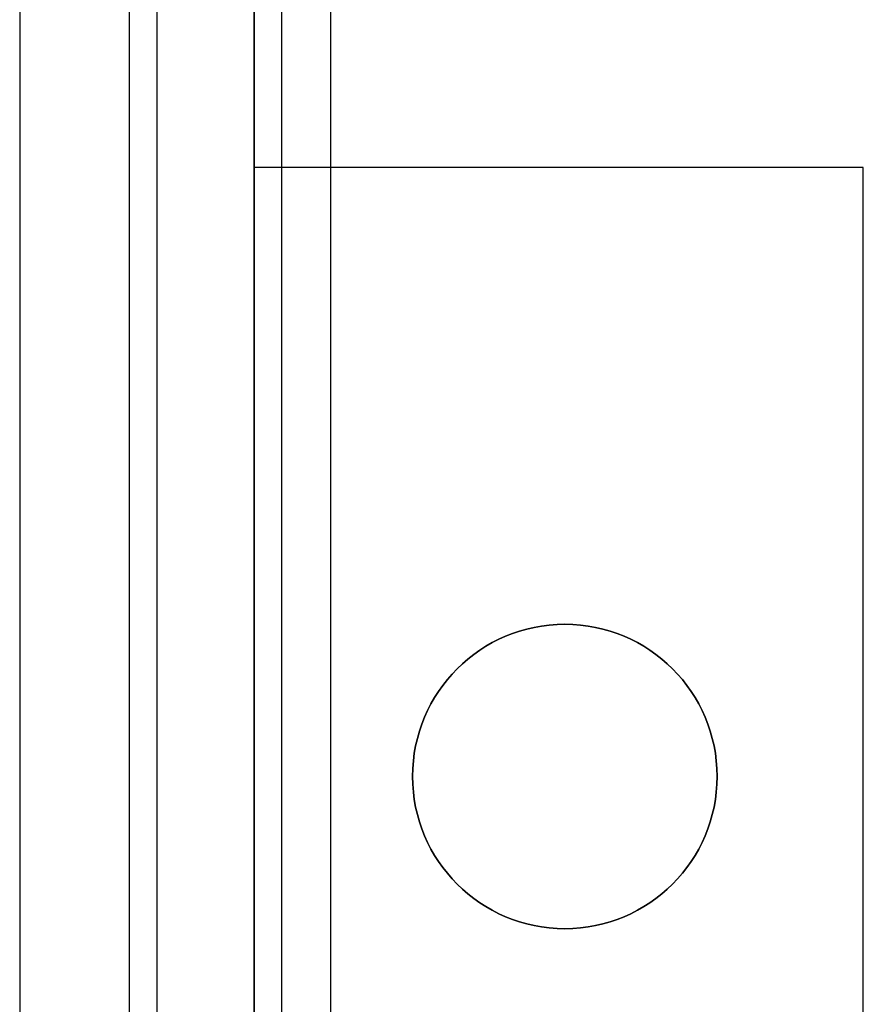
# Model space of a CAD drawing. Extents: x -3.81 to 3.81, y -1.89 to 1.9.
# Tile 2 of 149: x -3.81 to -3.12, y 0.28 to 1.09. Entities that reach past the tile are written whole.
import ezdxf

# ---------------------------------------------------------------- set-up
doc = ezdxf.new("R2010")
doc.units = 0
doc.layers.get('0').update_dxf_attribs({"linetype": 'CONTINUOUS'})

# ---------------------------------------------------------------- blocks, each defined once
blk = doc.blocks.new('*U1')
at = {"extrusion": (-1, 0, 0)}
for p, q in [((-3.6975, 1.81, 3.915), (-3.6975, -1.81, 3.915)), ((-3.6975, 1.81, 4.035), (-3.6975, -1.81, 4.035)), ((-3.81, 1.77, 4.035), (-3.81, -1.77, 4.035)), ((-3.81, 1.77, 4.155), (-3.81, -1.77, 4.155)), ((-3.6175, -1.41, 3.915), (-3.6175, 1.73, 3.915)), ((-3.6175, 1.73, -3.909), (-3.6175, 0.965, -3.909)), ((-3.72, -1.705, 4.2099), (-3.72, 1.705, 4.2099)), ((-3.72, -1.705, 4.155), (-3.72, 1.705, 4.155)), ((-3.595, 1.67375, 4.21), (-3.595, -1.67375, 4.21)), ((-3.595, 1.67375, 4.2099), (-3.595, -1.67375, 4.2099)), ((-3.6175, 0.965, -3.947), (-3.6175, -1.41, -3.947)), ((-3.6175, 0.965, -3.909), (-3.6175, 0.965, -3.947))]:
    blk.add_line(p, q, dxfattribs=at)
at = {"extrusion": (0, 0, -1)}
for p, q in [((-3.6975, 1.81, 3.915), (-3.6975, -1.81, 3.915)), ((-3.6975, 1.81, 4.035), (-3.6975, -1.81, 4.035)), ((-3.81, 1.77, 4.035), (-3.81, -1.77, 4.035)), ((-3.6175, -1.41, 3.915), (-3.6175, 1.73, 3.915)), ((-3.6175, 1.73, -3.909), (-3.6175, 0.965, -3.909)), ((-3.555, 1.7275, 4.035), (-3.555, -1.3475, 4.035)), ((-3.6175, 0.965, -3.947), (-3.6175, -1.41, -3.947)), ((-3.1175, 0.965, -3.947), (-3.6175, 0.965, -3.947)), ((-3.1175, 0.965, -3.909), (-3.6175, 0.965, -3.909)), ((-3.1175, -1.41, -3.947), (-3.1175, 0.965, -3.947)), ((-3.1175, -1.41, -3.909), (-3.1175, 0.965, -3.909))]:
    blk.add_line(p, q, dxfattribs=at)
for p, q in [((-3.81, 1.77, 4.155), (-3.81, -1.77, 4.155)), ((-3.555, 1.7275, -3.8465), (-3.555, -1.3475, -3.8465)), ((-3.72, -1.705, 4.155), (-3.72, 1.705, 4.155)), ((-3.72, -1.705, 4.2099), (-3.72, 1.705, 4.2099)), ((-3.595, 1.67375, 4.21), (-3.595, -1.67375, 4.21)), ((-3.595, 1.67375, 4.2099), (-3.595, -1.67375, 4.2099))]:
    blk.add_line(p, q)
at = {"extrusion": (1, 0, 0)}
for p, q in [((-3.555, 1.7275, -3.8465), (-3.555, -1.3475, -3.8465)), ((-3.555, 1.7275, 4.035), (-3.555, -1.3475, 4.035)), ((-3.1175, -1.41, -3.947), (-3.1175, 0.965, -3.947)), ((-3.1175, 0.965, -3.909), (-3.1175, 0.965, -3.947)), ((-3.1175, -1.41, -3.909), (-3.1175, 0.965, -3.909))]:
    blk.add_line(p, q, dxfattribs=at)
at = {"extrusion": (0, 1, 0)}
for p, q in [((-3.1175, 0.965, -3.947), (-3.6175, 0.965, -3.947)), ((-3.6175, 0.965, -3.909), (-3.6175, 0.965, -3.947)), ((-3.1175, 0.965, -3.909), (-3.6175, 0.965, -3.909)), ((-3.1175, 0.965, -3.909), (-3.1175, 0.965, -3.947))]:
    blk.add_line(p, q, dxfattribs=at)
at = {"extrusion": (0, 0, -1)}
for centre in [(3.3625, 0.465, 4.007), (3.3625, 0.465, 4.007), (3.3625, 0.465, 3.947)]:
    blk.add_circle(centre, 0.125, dxfattribs=at)
blk.add_circle((-3.3625, 0.465, -3.947), 0.125)

msp = doc.modelspace()

# ---------------------------------------------------------------- block references
msp.add_blockref('*U1', (0, 0))

doc.saveas('drawing.dxf')
